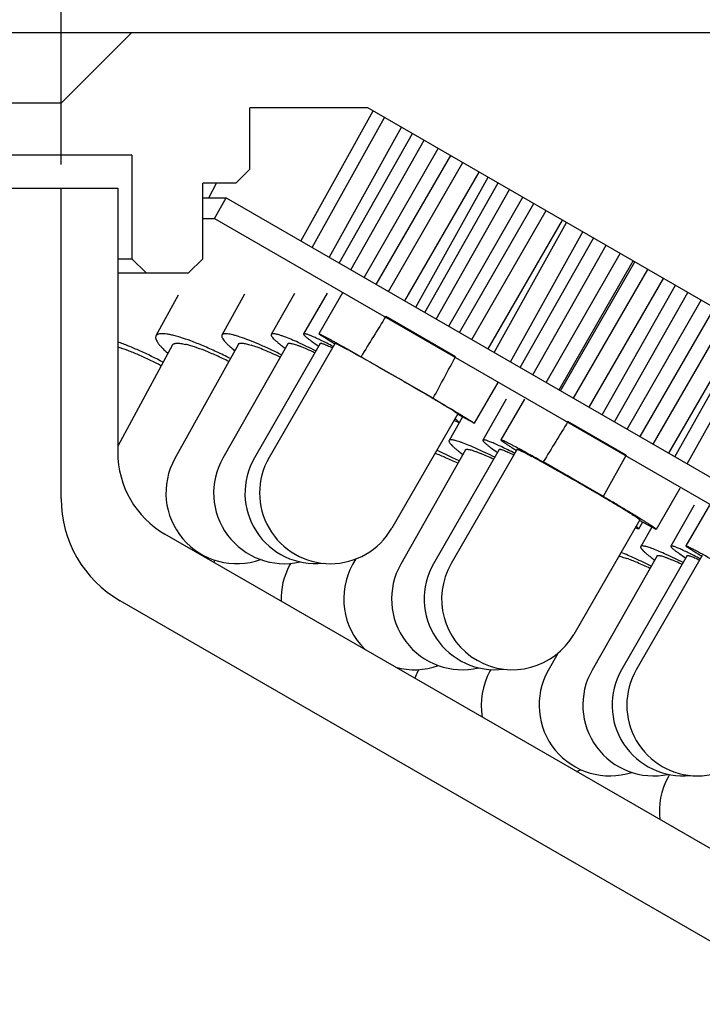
# Model space of a CAD drawing. Header units: millimetres. Extents: x 45 to 253, y -17 to 279.
# Tile 10 of 13: x 176 to 190, y 240 to 261. Entities that reach past the tile are written whole.
import ezdxf
from ezdxf.enums import TextEntityAlignment as Align

# ---------------------------------------------------------------- set-up
doc = ezdxf.new("R2010")
doc.units = ezdxf.units.MM
doc.header["$LTSCALE"] = 23.1
doc.layers.get('0').update_dxf_attribs({"linetype": 'CONTINUOUS'})
doc.layers.add('00_COMPONENTS', color=7, linetype='CONTINUOUS')
doc.layers.add('51__DRAFT_DIMS', color=7, linetype='CONTINUOUS')
doc.styles.get("Standard").update_dxf_attribs({"font": 'simfang.ttf'})
doc.dimstyles.new('DIMSTYLE_2', dxfattribs={"dimtxt": 3, "dimasz": 3, "dimexe": 2.5, "dimexo": 0.5, "dimgap": 0.75, "dimtad": 1, "dimdsep": 46, "dimtxsty": 'STANDARD', "dimblk": '_FILLED', "dimblk1": '_FILLED', "dimblk2": '_FILLED', "dimcen": 0.09, "dimclrt": 3, "dimazin": 2, "dimtp": 0.3, "dimtm": 0.3, "dimtfac": 1, "dimtofl": 0, "dimtmove": 0, "dimatfit": 3, "dimldrblk": '_FILLED', "dimfxl": 1, "dimtolj": 1, "dimarcsym": 0})

# ---------------------------------------------------------------- blocks, each defined once
blk = doc.blocks.new('_FILLED')
at = {"color": 0, "linetype": 'ByBlock'}
blk.add_solid([(0, 0), (-1, 0.1667), (-1, -0.1667)], dxfattribs=at)
blk = doc.blocks.new('*D2')
at = {"layer": '51__DRAFT_DIMS', "color": 4}
for p, q in [((81.638, 257.769), (81.638, 277.08)), ((176.638, 257.769), (176.638, 277.08)), ((81.638, 274.58), (129.138, 274.58)), ((176.638, 274.58), (129.138, 274.58))]:
    blk.add_line(p, q, dxfattribs=at)
at = {"layer": '51__DRAFT_DIMS', "color": 4, "xscale": 3, "yscale": 3, "zscale": 3, "rotation": 180}
blk.add_blockref('_FILLED', (81.638, 274.58), dxfattribs=at)
at = {"layer": '51__DRAFT_DIMS', "color": 4, "xscale": 3, "yscale": 3, "zscale": 3}
blk.add_blockref('_FILLED', (176.638, 274.58), dxfattribs=at)
at = {"layer": '51__DRAFT_DIMS', "color": 3}
blk.add_text('95', height=3, dxfattribs=at).set_placement((131.138, 275.33), align=Align.CENTER)

msp = doc.modelspace()

# ---------------------------------------------------------------- linework, layer by layer
at = {"layer": '00_COMPONENTS', "color": 7}
for p, q in [((50.3385, 260.5688), (208.5389, 260.5688)), ((176.6385, 259.0688), (178.1385, 260.5688)), ((176.6385, 259.0688), (81.6385, 259.0688)), ((176.6385, 257.9688), (176.6385, 259.0688)), ((183.1385, 258.9688), (180.6385, 258.9688)), ((180.6385, 257.6688), (180.6385, 258.9688)), ((181.7194, 256.1454), (183.2516, 258.9035)), ((203.1385, 247.4218), (183.1385, 258.9688)), ((181.9587, 256.0073), (183.4909, 258.7653)), ((182.3196, 255.7989), (183.8518, 258.5569)), ((182.5289, 255.6781), (184.0839, 258.4229)), ((182.7741, 255.5365), (184.3291, 258.2814)), ((183.0603, 255.3712), (184.6301, 258.1075)), ((178.1385, 257.9688), (80.1385, 257.9688)), ((178.1385, 257.9688), (178.1385, 255.7688)), ((183.3155, 255.2239), (184.8922, 257.9562)), ((183.5743, 255.0745), (185.151, 257.8068)), ((180.3385, 257.3688), (180.6385, 257.6688)), ((183.9214, 254.8741), (185.4982, 257.6064)), ((184.1533, 254.7402), (185.6855, 257.4982)), ((80.4385, 257.2688), (177.8385, 257.2688)), ((176.6385, 250.6839), (176.6385, 257.2688)), ((177.8385, 257.2688), (177.8385, 251.6654)), ((180.3385, 257.3688), (179.6385, 257.3688)), ((179.6385, 255.7688), (179.6385, 257.3688)), ((179.7653, 257.0582), (179.9276, 257.3688)), ((184.3419, 254.6313), (185.8969, 257.3762)), ((184.5871, 254.4898), (186.1421, 257.2346)), ((179.6385, 257.0582), (180.1385, 257.0582)), ((179.8885, 256.6252), (180.1385, 257.0582)), ((180.1385, 257.0582), (204.1385, 243.2018)), ((184.8499, 254.338), (186.4197, 257.0743)), ((185.0789, 254.2058), (186.6556, 256.9381)), ((185.3377, 254.0564), (186.9145, 256.7887)), ((179.6385, 256.6252), (179.8885, 256.6252)), ((179.8885, 256.6252), (203.8885, 242.7688)), ((185.6849, 253.856), (187.2616, 256.5883)), ((185.8163, 253.7801), (187.3489, 256.5379)), ((186.1615, 253.5808), (187.6941, 256.3386)), ((186.3645, 253.4636), (187.9184, 256.2091)), ((186.631, 253.3097), (188.1849, 256.0552)), ((177.8385, 255.7688), (178.1385, 255.7688)), ((178.1385, 255.7688), (178.4385, 255.4688)), ((179.3385, 255.4688), (179.6385, 255.7688)), ((186.9181, 253.144), (188.4864, 255.8811)), ((187.1902, 252.9869), (188.7585, 255.724)), ((187.2171, 252.9713), (188.7931, 255.7041)), ((187.4951, 252.8108), (189.0711, 255.5435)), ((177.8385, 255.4688), (179.3385, 255.4688)), ((187.8271, 252.6192), (189.4031, 255.3519)), ((188.0983, 252.4626), (189.6522, 255.2081)), ((179.1164, 254.9995), (178.648, 254.1334)), ((180.527, 255.0183), (180.0458, 254.1522)), ((181.5817, 255.0321), (181.0911, 254.166)), ((182.2736, 255.041), (181.7768, 254.175)), ((182.5981, 255.0452), (182.0983, 254.1792)), ((188.3648, 252.3087), (189.9187, 255.0542)), ((188.6294, 252.1559), (190.1977, 254.8931)), ((188.9034, 251.9977), (190.4794, 254.7305)), ((184.9954, 253.692), (183.5182, 254.5444)), ((189.1815, 251.8372), (190.7574, 254.5699)), ((189.5134, 251.6455), (191.0894, 254.3783)), ((189.6421, 251.5713), (191.1823, 254.3246)), ((189.9001, 251.4223), (191.4404, 254.1757)), ((178.9998, 253.9431), (177.8385, 251.796)), ((180.3955, 253.958), (179.0484, 251.5331)), ((181.4391, 253.9689), (180.0654, 251.544)), ((182.1238, 253.976), (180.7326, 251.5511)), ((182.4448, 253.9793), (181.0454, 251.5544)), ((184.5215, 252.8107), (182.9924, 253.6932)), ((185.8893, 253.1466), (185.3896, 252.2806)), ((186.453, 252.7958), (185.9536, 251.9298)), ((186.0701, 252.7912), (185.5739, 251.9252)), ((185.0431, 252.4798), (183.6438, 250.0549)), ((185.3896, 252.2806), (185.0394, 252.4731)), ((185.146, 252.4145), (185.0737, 252.2885)), ((185.0706, 252.2903), (184.8591, 251.9165)), ((185.0737, 252.2885), (184.963, 252.341)), ((188.6129, 251.602), (187.3763, 252.3156)), ((185.2072, 251.7194), (183.8347, 249.2946)), ((185.9209, 251.7263), (184.5315, 249.3015)), ((186.3001, 251.73), (184.9017, 249.3051)), ((188.6129, 251.602), (188.1236, 250.7296)), ((186.8678, 251.4361), (186.8458, 251.4483)), ((186.8529, 251.4571), (186.8514, 251.458)), ((188.1236, 250.7296), (186.8539, 251.4624)), ((188.123, 250.7282), (188.0977, 250.743)), ((188.1179, 250.7195), (188.1016, 250.729)), ((189.7448, 250.8974), (189.2454, 250.0314)), ((190.0536, 250.5425), (189.5565, 249.6765)), ((190.3764, 250.5462), (189.8767, 249.6802)), ((188.8989, 250.2312), (187.5005, 247.8064)), ((188.9566, 250.1854), (188.871, 250.036)), ((189.2435, 250.0306), (188.8928, 250.2199)), ((189.1515, 250.0803), (188.9179, 249.6692)), ((199.5585, 237.9707), (178.8385, 249.9334)), ((188.8696, 250.0343), (188.8035, 250.0658)), ((188.8696, 250.0343), (188.871, 250.036)), ((189.2435, 250.0306), (189.2454, 250.0314)), ((189.2657, 249.4716), (187.888, 247.0467)), ((189.9034, 249.4774), (188.5114, 247.0525)), ((190.2232, 249.4802), (188.824, 247.0554)), ((179.8987, 249.3773), (179.8761, 249.3343)), ((181.5006, 249.3104), (181.4791, 249.2708)), ((182.882, 249.4044), (182.8153, 249.2844)), ((199.3905, 236.1047), (177.8885, 248.5189)), ((187.1614, 247.4037), (186.9568, 247.0381)), ((184.2172, 247.0585), (184.1922, 247.0117)), ((185.7405, 247.0586), (185.7228, 247.0264)), ((189.5286, 244.8329), (189.4979, 244.7771))]:
    msp.add_line(p, q, dxfattribs=at)
for centre, radius, start, end in [((179.8385, 251.6654), 2, 180, 240), ((181.3706, 250.8046), 1.5, 150.46796, 282.74852), ((182.0337, 250.8046), 1.5, 150.15695, 275.91377), ((182.3446, 250.8046), 1.5, 150.01179, 330.01179), ((174.3164, 228.8383), 25.8496, 61.00688, 61.5907), ((180.3596, 250.8046), 1.5, 150.94579, 289.69044), ((152.0462, 189.3932), 71.1579, 60.181193, 60.715372), ((179.1385, 250.6839), 2.5, 180, 240), ((179.0076, 250.8046), 1.5, 295.98357, 296.76385), ((182.7977, 248.5557), 1.5, 151.52874, 181.63074), ((184.1264, 248.5557), 1.5, 150.93752, 225.3185), ((185.1401, 248.5557), 1.5, 150.49098, 283.34004), ((185.833, 248.5557), 1.5, 150.18802, 277.03), ((186.2011, 248.5557), 1.5, 150.02783, 330.02783), ((184.1264, 248.5557), 1.5, 254.69426, 289.72238), ((185.5157, 246.3057), 1.5, 151.92505, 157.54142), ((187.0383, 246.3057), 1.5, 151.2863, 189.7405), ((188.2659, 246.3057), 1.5, 150.77696, 287.97981), ((189.1922, 246.3057), 1.5, 150.39596, 281.93534), ((189.8123, 246.3057), 1.5, 150.14246, 275.94378), ((190.1233, 246.3057), 1.5, 150.01584, 330.01584), ((187.0383, 246.3057), 1.5, 290.28259, 294.12788), ((190.8131, 244.0557), 1.5, 151.25608, 186.76366)]:
    msp.add_arc(centre, radius, start, end, dxfattribs=at)
for centre, major_axis, ratio, start_param, end_param in [((129.1385, 158.6051), (61.6799, 106.8833), 0.0153966, 0.4654493, 0.4831939), ((129.1385, 158.6051), (61.6799, 106.8833), 0.0153966, -0.4831939, -0.4654493), ((129.1385, 149.6095), (66.9458, 116.0002), 0.0141863, 0.4917013, 0.5072912)]:
    msp.add_ellipse(centre, major_axis=major_axis, ratio=ratio, start_param=start_param, end_param=end_param, dxfattribs=at)
for points, knots in [([(178.648, 254.1334), (178.6435, 254.1252), (178.6384, 254.1045), (178.644, 254.0699), (178.6607, 254.0307), (178.6882, 253.9863), (178.7266, 253.937), (178.7756, 253.8828), (178.835, 253.8242), (178.8789, 253.7846), (178.9025, 253.764)], [0, 0, 0, 0, 0.0601569, 0.1315264, 0.2209965, 0.331767, 0.4650978, 0.6212168, 0.7997645, 1, 1, 1, 1]), ([(180.2262, 253.6534), (180.1287, 253.7028), (179.9379, 253.7959), (179.6583, 253.9208), (179.3996, 254.0243), (179.2, 254.0932), (179.0566, 254.1342), (178.9641, 254.1565), (178.8822, 254.1717), (178.8115, 254.1795), (178.7525, 254.1801), (178.7108, 254.1742), (178.6843, 254.165), (178.6687, 254.1566), (178.6564, 254.1462), (178.6503, 254.1378), (178.648, 254.1334)], [0, 0, 0, 0, 0.1935962, 0.3762058, 0.5423339, 0.6870884, 0.7501572, 0.8064567, 0.855678, 0.897635, 0.9323318, 0.9600839, 0.9716433, 0.9819128, 0.9912183, 1, 1, 1, 1]), ([(180.0458, 254.1522), (180.0441, 254.1491), (180.0415, 254.1419), (180.0407, 254.1299), (180.0428, 254.1164), (180.05, 254.0952), (180.0669, 254.065), (180.0966, 254.0257), (180.137, 253.9809), (180.188, 253.931), (180.2492, 253.8762), (180.2941, 253.8389), (180.3181, 253.8195)], [0, 0, 0, 0, 0.0242356, 0.0505211, 0.0804739, 0.1151892, 0.2012511, 0.3115935, 0.4469834, 0.6073128, 0.7919618, 1, 1, 1, 1]), ([(181.3055, 253.7333), (181.2237, 253.7741), (181.0652, 253.8508), (180.8359, 253.9545), (180.628, 254.0407), (180.4697, 254.0989), (180.3574, 254.1345), (180.2857, 254.1544), (180.2227, 254.1687), (180.1686, 254.1774), (180.1239, 254.1804), (180.0924, 254.1782), (180.0724, 254.1729), (180.0609, 254.1677), (180.0519, 254.1609), (180.0475, 254.1552), (180.0458, 254.1522)], [0, 0, 0, 0, 0.202491, 0.3896298, 0.5570039, 0.70075, 0.7627533, 0.8177406, 0.8654746, 0.9058203, 0.938786, 0.9646545, 0.9751796, 0.9843396, 0.9924582, 1, 1, 1, 1]), ([(181.0911, 254.166), (181.0898, 254.1638), (181.0882, 254.1583), (181.0891, 254.1489), (181.0927, 254.1383), (181.102, 254.1205), (181.1214, 254.0949), (181.1536, 254.0605), (181.1964, 254.0204), (181.2496, 253.9749), (181.313, 253.9242), (181.3591, 253.8894), (181.3837, 253.8711)], [0, 0, 0, 0, 0.0181676, 0.0392526, 0.0651912, 0.0970298, 0.180187, 0.2906045, 0.4284437, 0.5932446, 0.7841349, 1, 1, 1, 1]), ([(182.0326, 253.8176), (181.9685, 253.8496), (181.8456, 253.9097), (181.6696, 253.9916), (181.5129, 254.06), (181.3953, 254.107), (181.3128, 254.1365), (181.2607, 254.1534), (181.2153, 254.1662), (181.1766, 254.1748), (181.1487, 254.1789), (181.1298, 254.1797), (181.1122, 254.179), (181.096, 254.1747), (181.0911, 254.166)], [0, 0, 0, 0, 0.2113396, 0.4031232, 0.5720069, 0.7151017, 0.7762306, 0.8300872, 0.8765021, 0.9153674, 0.946692, 0.9595887, 0.9707084, 1, 1, 1, 1]), ([(181.7768, 254.175), (181.775, 254.1718), (181.7775, 254.1641), (181.7832, 254.1555), (181.7911, 254.146), (181.8015, 254.1352), (181.8148, 254.1227), (181.8307, 254.1087), (181.8571, 254.0868), (181.8969, 254.0559), (181.9771, 253.997), (182.0434, 253.9514), (182.0909, 253.9194)], [0, 0, 0, 0, 0.0266539, 0.0490888, 0.0786426, 0.1155526, 0.1599061, 0.2117222, 0.2709596, 0.4113966, 0.5804633, 1, 1, 1, 1]), ([(182.4041, 253.9092), (182.3593, 253.9321), (182.2744, 253.9751), (182.1539, 254.0343), (182.0485, 254.0839), (181.9705, 254.1186), (181.9164, 254.1411), (181.8827, 254.1542), (181.8535, 254.1647), (181.829, 254.1724), (181.8091, 254.1774), (181.7955, 254.1795), (181.787, 254.1795), (181.7815, 254.1788), (181.7779, 254.1769), (181.7768, 254.175)], [0, 0, 0, 0, 0.2196471, 0.4157172, 0.5859314, 0.7283403, 0.7886095, 0.8413732, 0.8865001, 0.9239193, 0.9536113, 0.9756811, 0.9839853, 0.9906163, 1, 1, 1, 1]), ([(182.4351, 253.9641), (182.4092, 253.9797), (182.3604, 254.0093), (182.2922, 254.051), (182.2339, 254.0871), (182.1917, 254.1137), (182.1632, 254.132), (182.1457, 254.1434), (182.1311, 254.1532), (182.1191, 254.1615), (182.1099, 254.1681), (182.1035, 254.1731), (182.0998, 254.1764), (182.0984, 254.1782), (182.0982, 254.179), (182.0983, 254.1792)], [0, 0, 0, 0, 0.2272514, 0.427445, 0.5992337, 0.7414519, 0.8011657, 0.8531423, 0.8973063, 0.9335862, 0.9619256, 0.9823136, 0.9947998, 0.9981849, 1, 1, 1, 1]), ([(182.0983, 254.1792), (182.0986, 254.1796), (182.1007, 254.1795), (182.1037, 254.1786), (182.1091, 254.1766), (182.1161, 254.1736), (182.1252, 254.1695), (182.136, 254.1644), (182.1488, 254.1581), (182.1694, 254.1477), (182.1998, 254.1321), (182.2415, 254.1101), (182.2901, 254.0841), (182.3455, 254.0541), (182.4073, 254.0204), (182.4753, 253.983), (182.5492, 253.9421), (182.6584, 253.8813), (182.8068, 253.798), (182.9286, 253.7293), (182.9924, 253.6932)], [0, 0, 0, 0, 0.0014554, 0.0048307, 0.0102986, 0.017887, 0.0275972, 0.0394211, 0.0533481, 0.0693663, 0.1075998, 0.1539467, 0.2082002, 0.2701064, 0.3393857, 0.4157153, 0.4987483, 0.5880905, 0.7840589, 1, 1, 1, 1]), ([(178.7604, 253.5005), (178.6806, 253.5426), (178.5216, 253.6225), (178.2847, 253.7303), (178.0579, 253.8222), (177.9095, 253.8738), (177.8383, 253.896)], [0, 0, 0, 0, 0.2694355, 0.5312296, 0.7772566, 1, 1, 1, 1]), ([(178.8008, 253.5753), (178.639, 253.6604), (178.3963, 253.7791), (178.0729, 253.9176), (177.9153, 253.9783), (177.8384, 254.0061)], [0, 0, 0, 0, 0.5199518, 0.7674879, 1, 1, 1, 1]), ([(178.9998, 253.9431), (179.0028, 253.9487), (179.012, 253.9594), (179.0321, 253.9702), (179.0582, 253.977), (179.0903, 253.98), (179.1286, 253.9792), (179.1729, 253.9747), (179.2229, 253.9665), (179.258, 253.959), (179.2764, 253.9547)], [0, 0, 0, 0, 0.0659006, 0.1413019, 0.2326327, 0.3433326, 0.4750614, 0.6284841, 0.8036428, 1, 1, 1, 1]), ([(180.1917, 253.5913), (180.105, 253.6345), (179.9369, 253.7146), (179.6937, 253.8186), (179.5044, 253.8888), (179.3682, 253.9312), (179.3059, 253.9478), (179.2764, 253.9547)], [0, 0, 0, 0, 0.2945309, 0.5661004, 0.8041875, 0.9078707, 1, 1, 1, 1]), ([(180.3955, 253.958), (180.398, 253.9625), (180.4067, 253.9709), (180.4257, 253.9775), (180.4507, 253.9801), (180.4822, 253.9788), (180.5201, 253.9737), (180.5643, 253.9646), (180.6146, 253.9517), (180.65, 253.9412), (180.6686, 253.9353)], [0, 0, 0, 0, 0.0543071, 0.121427, 0.2085109, 0.3185726, 0.4527657, 0.6113403, 0.7940257, 1, 1, 1, 1]), ([(181.277, 253.6826), (181.1663, 253.7358), (181.007, 253.8086), (180.8028, 253.8898), (180.7113, 253.9219), (180.6686, 253.9353)], [0, 0, 0, 0, 0.5587728, 0.7964818, 1, 1, 1, 1]), ([(181.4391, 253.9689), (181.4437, 253.9769), (181.4595, 253.9797), (181.4761, 253.9795), (181.4944, 253.9779), (181.5215, 253.9728), (181.5592, 253.963), (181.6035, 253.9492), (181.6543, 253.9313), (181.6901, 253.9176), (181.709, 253.9102)], [0, 0, 0, 0, 0.0973814, 0.1360119, 0.1811526, 0.2915138, 0.4289969, 0.5933871, 0.784091, 1, 1, 1, 1]), ([(182.01, 253.7777), (181.9564, 253.8031), (181.8568, 253.8489), (181.7558, 253.8917), (181.709, 253.9102)], [0, 0, 0, 0, 0.5409668, 1, 1, 1, 1]), ([(182.1238, 253.976), (182.1251, 253.9782), (182.1306, 253.9797), (182.1379, 253.9795), (182.1464, 253.9783), (182.1566, 253.976), (182.1741, 253.9712), (182.2157, 253.957), (182.2891, 253.9265), (182.3518, 253.8976), (182.3877, 253.8806)], [0, 0, 0, 0, 0.027683, 0.0503153, 0.0799268, 0.1168081, 0.1610586, 0.2717092, 0.5803454, 1, 1, 1, 1]), ([(182.4448, 253.9793), (182.445, 253.9797), (182.4473, 253.9793), (182.4504, 253.9783), (182.4563, 253.976), (182.4639, 253.9726), (182.4737, 253.9679), (182.4855, 253.9622), (182.4994, 253.9552), (182.5218, 253.9437), (182.5547, 253.9264), (182.5998, 253.9023), (182.6522, 253.8739), (182.6895, 253.8534), (182.7093, 253.8425)], [0, 0, 0, 0, 0.0050886, 0.0175719, 0.0379316, 0.066226, 0.1024518, 0.1465572, 0.1984679, 0.2581063, 0.4002113, 0.5720033, 0.7724401, 1, 1, 1, 1]), ([(185.0431, 252.4798), (185.0434, 252.4802), (185.042, 252.4819), (185.0397, 252.4841), (185.0349, 252.4878), (185.0285, 252.4925), (185.0201, 252.4984), (185.0097, 252.5054), (184.9974, 252.5135), (184.9772, 252.5265), (184.9473, 252.5455), (184.9058, 252.5712), (184.8573, 252.601), (184.802, 252.6346), (184.7403, 252.6719), (184.6725, 252.7126), (184.599, 252.7564), (184.491, 252.8205), (184.3455, 252.9062), (184.1608, 253.0144), (183.9659, 253.1279), (183.7655, 253.2439), (183.5647, 253.3595), (183.3101, 253.5052), (183.0258, 253.6665), (182.8069, 253.7889), (182.7093, 253.8425)], [0, 0, 0, 0, 0.00054, 0.0018532, 0.0039933, 0.0069675, 0.010775, 0.0154105, 0.0208673, 0.0271386, 0.0420867, 0.0601623, 0.0812588, 0.1052452, 0.1319782, 0.1612922, 0.1930109, 0.2269386, 0.3005852, 0.3804371, 0.4645481, 0.5508679, 0.6372925, 0.7217152, 0.8764226, 1, 1, 1, 1]), ([(184.5215, 252.8107), (184.5836, 252.7742), (184.702, 252.7044), (184.87, 252.6047), (184.9978, 252.5282), (185.0893, 252.4729), (185.1493, 252.4365), (185.2029, 252.4035), (185.2501, 252.3743), (185.2906, 252.3489), (185.3242, 252.3274), (185.3478, 252.3119), (185.3631, 252.3015), (185.3719, 252.2953), (185.3789, 252.2902), (185.3842, 252.2861), (185.3875, 252.2831), (185.3892, 252.2813), (185.3896, 252.2806)], [0, 0, 0, 0, 0.2122556, 0.4053211, 0.5757666, 0.6515431, 0.7205657, 0.7825244, 0.8371497, 0.8841945, 0.9234575, 0.9547626, 0.9673913, 0.9779864, 0.9865377, 0.9930441, 0.9975151, 1, 1, 1, 1]), ([(185.0737, 252.2885), (185.0735, 252.2906), (185.0717, 252.2954), (185.0643, 252.3069), (185.0478, 252.3246), (185.0201, 252.3497), (184.9978, 252.3679), (184.985, 252.378)], [0, 0, 0, 0, 0.0493704, 0.1182853, 0.3215641, 0.6155014, 1, 1, 1, 1]), ([(184.8591, 251.9165), (184.8578, 251.9142), (184.8561, 251.9086), (184.8568, 251.8991), (184.8603, 251.8882), (184.8695, 251.8703), (184.8888, 251.8444), (184.9208, 251.8097), (184.9634, 251.7694), (185.0165, 251.7236), (185.0797, 251.6728), (185.1257, 251.6377), (185.1502, 251.6194)], [0, 0, 0, 0, 0.0185408, 0.0399349, 0.0661072, 0.0981, 0.1814045, 0.2918004, 0.4294974, 0.5940328, 0.7845789, 1, 1, 1, 1]), ([(185.8256, 251.5603), (185.7599, 251.5931), (185.6341, 251.6547), (185.4537, 251.7385), (185.293, 251.8086), (185.1722, 251.8567), (185.0874, 251.8868), (185.0338, 251.9041), (184.987, 251.9171), (184.9472, 251.926), (184.9146, 251.9305), (184.8918, 251.931), (184.8775, 251.9286), (184.8694, 251.9259), (184.8631, 251.9219), (184.8601, 251.9183), (184.8591, 251.9165)], [0, 0, 0, 0, 0.2105189, 0.4018233, 0.5704822, 0.7135277, 0.7746744, 0.828573, 0.8750418, 0.9139725, 0.9453717, 0.9694477, 0.9789481, 0.9869668, 0.9938169, 1, 1, 1, 1]), ([(185.5739, 251.9252), (185.572, 251.9219), (185.574, 251.9138), (185.5797, 251.9047), (185.5873, 251.8948), (185.5976, 251.8836), (185.6106, 251.8708), (185.6264, 251.8565), (185.6525, 251.8341), (185.692, 251.8026), (185.7717, 251.7429), (185.8376, 251.6968), (185.885, 251.6645)], [0, 0, 0, 0, 0.0281852, 0.0510227, 0.080818, 0.1178657, 0.1622813, 0.2140793, 0.2732332, 0.4133662, 0.5819271, 1, 1, 1, 1]), ([(186.2499, 251.6436), (186.202, 251.668), (186.1109, 251.7139), (185.9816, 251.777), (185.8681, 251.8299), (185.784, 251.8668), (185.7256, 251.8906), (185.6891, 251.9045), (185.6574, 251.9155), (185.6308, 251.9236), (185.6093, 251.9287), (185.5944, 251.9308), (185.5851, 251.9305), (185.5791, 251.9296), (185.5751, 251.9273), (185.5739, 251.9252)], [0, 0, 0, 0, 0.2184157, 0.413873, 0.5839169, 0.7264468, 0.7868519, 0.8397742, 0.8850887, 0.9227085, 0.9526141, 0.9749336, 0.9833811, 0.9901772, 1, 1, 1, 1]), ([(185.9536, 251.9298), (185.9532, 251.9291), (185.9545, 251.9263), (185.9579, 251.9227), (185.9642, 251.9169), (185.973, 251.9098), (185.9847, 251.901), (186.0055, 251.8861), (186.0384, 251.8636), (186.0859, 251.8323), (186.1436, 251.7953), (186.2112, 251.7526), (186.2596, 251.7225), (186.2854, 251.7066)], [0, 0, 0, 0, 0.0061308, 0.0190653, 0.0396932, 0.0681626, 0.1045003, 0.1486713, 0.2602393, 0.4022026, 0.5736101, 0.773327, 1, 1, 1, 1]), ([(186.8514, 251.458), (186.7876, 251.4937), (186.6659, 251.5615), (186.4929, 251.657), (186.3607, 251.7288), (186.2659, 251.7796), (186.2039, 251.8125), (186.1483, 251.8415), (186.0994, 251.8666), (186.0573, 251.8876), (186.0224, 251.9044), (185.9948, 251.9171), (185.9762, 251.9248), (185.9651, 251.9287), (185.9595, 251.9302), (185.956, 251.9308), (185.9539, 251.9303), (185.9536, 251.9298)], [0, 0, 0, 0, 0.2157576, 0.4115255, 0.5837116, 0.6599554, 0.7291606, 0.7910048, 0.8452135, 0.891534, 0.929768, 0.9597446, 0.9813595, 0.9890194, 0.9945951, 0.9981522, 1, 1, 1, 1]), ([(185.0447, 251.4327), (184.9592, 251.4739), (184.7992, 251.5477), (184.6361, 251.6148), (184.5599, 251.6432)], [0, 0, 0, 0, 0.5384182, 1, 1, 1, 1]), ([(185.0732, 251.4832), (185.0318, 251.5038), (184.8744, 251.5812), (184.7152, 251.6549), (184.5967, 251.7062)], [0, 0, 0, 0, 0.2639404, 1, 1, 1, 1]), ([(185.2072, 251.7194), (185.2082, 251.7213), (185.2113, 251.7247), (185.2181, 251.7281), (185.2269, 251.7301), (185.2429, 251.7311), (185.2684, 251.7286), (185.3051, 251.7209), (185.35, 251.7083), (185.4029, 251.6908), (185.4634, 251.6685), (185.5061, 251.6515), (185.5286, 251.6423)], [0, 0, 0, 0, 0.0184889, 0.0398443, 0.0659862, 0.0979595, 0.1812671, 0.2916772, 0.4293913, 0.5939742, 0.7846291, 1, 1, 1, 1]), ([(185.8024, 251.5201), (185.7543, 251.5429), (185.6636, 251.5849), (185.5718, 251.6246), (185.5286, 251.6423)], [0, 0, 0, 0, 0.5330423, 1, 1, 1, 1]), ([(185.9209, 251.7263), (185.9225, 251.7291), (185.929, 251.7308), (185.9377, 251.7306), (185.9478, 251.7292), (185.9599, 251.7265), (185.9808, 251.7208), (186.03, 251.704), (186.1166, 251.6679), (186.1906, 251.6338), (186.2328, 251.6137)], [0, 0, 0, 0, 0.0279007, 0.0506827, 0.0804613, 0.1175205, 0.1619732, 0.2730266, 0.581917, 1, 1, 1, 1]), ([(186.3001, 251.73), (186.3004, 251.7306), (186.3032, 251.7307), (186.3073, 251.7296), (186.3145, 251.7274), (186.3237, 251.7237), (186.3355, 251.7186), (186.3561, 251.7092), (186.3876, 251.6939), (186.4321, 251.6715), (186.4856, 251.6437), (186.5475, 251.611), (186.5914, 251.5874), (186.6147, 251.5748)], [0, 0, 0, 0, 0.0059734, 0.0188768, 0.0395489, 0.0681072, 0.1045588, 0.1488745, 0.260761, 0.4029659, 0.5744734, 0.7740628, 1, 1, 1, 1]), ([(188.1016, 250.729), (187.8915, 250.8529), (187.4815, 251.0908), (187.069, 251.3245), (186.8678, 251.4361)], [0, 0, 0, 0, 0.5145726, 1, 1, 1, 1]), ([(188.8989, 250.2312), (188.8992, 250.2317), (188.8985, 250.2336), (188.8963, 250.236), (188.8925, 250.2397), (188.8842, 250.2466), (188.8694, 250.2577), (188.8464, 250.2737), (188.8167, 250.2936), (188.7805, 250.3172), (188.738, 250.3444), (188.6893, 250.375), (188.6348, 250.4089), (188.5513, 250.4602), (188.4347, 250.5309), (188.2819, 250.6224), (188.1742, 250.6863), (188.1179, 250.7195)], [0, 0, 0, 0, 0.0017865, 0.0053574, 0.0110014, 0.018772, 0.0407142, 0.0711478, 0.1099287, 0.1568611, 0.2116983, 0.2741473, 0.3438779, 0.4205117, 0.5928201, 0.7873755, 1, 1, 1, 1]), ([(189.2454, 250.0314), (189.2458, 250.0321), (189.2447, 250.0347), (189.2415, 250.0381), (189.2359, 250.0434), (189.2278, 250.0499), (189.2172, 250.058), (189.1982, 250.0718), (189.1683, 250.0925), (189.1249, 250.1212), (189.0722, 250.1553), (189.0103, 250.1945), (188.9396, 250.2386), (188.8607, 250.2873), (188.7739, 250.3403), (188.6798, 250.3973), (188.5417, 250.4804), (188.3554, 250.5913), (188.2026, 250.6815), (188.123, 250.7282)], [0, 0, 0, 0, 0.0017438, 0.0053437, 0.0110662, 0.0189596, 0.0290286, 0.041266, 0.0721916, 0.1115622, 0.1591491, 0.2146565, 0.2777491, 0.3480323, 0.4250762, 0.5084002, 0.5974908, 0.7907268, 1, 1, 1, 1]), ([(188.871, 250.036), (188.8725, 250.0387), (188.8717, 250.0449), (188.8679, 250.0523), (188.8628, 250.0598), (188.8558, 250.0684), (188.8428, 250.0823), (188.8316, 250.0928), (188.8235, 250.1001)], [0, 0, 0, 0, 0.1131562, 0.1983706, 0.3073775, 0.4415889, 0.6016214, 1, 1, 1, 1]), ([(188.9179, 249.6692), (188.9168, 249.6671), (188.9153, 249.6619), (188.9165, 249.6531), (188.9204, 249.643), (188.927, 249.6314), (188.9364, 249.6183), (188.9538, 249.5973), (188.9827, 249.5677), (189.026, 249.5285), (189.0797, 249.4839), (189.1436, 249.434), (189.1898, 249.3996), (189.2146, 249.3816)], [0, 0, 0, 0, 0.0169255, 0.0369998, 0.0622088, 0.0935435, 0.1314887, 0.1762898, 0.2867693, 0.4250899, 0.5907093, 0.7827377, 1, 1, 1, 1]), ([(189.8168, 249.3266), (189.6992, 249.3857), (189.5314, 249.4673), (189.3184, 249.5618), (189.2062, 249.6077), (189.1277, 249.6367), (189.0781, 249.6534), (189.035, 249.6662), (188.9983, 249.6751), (188.972, 249.6795), (188.9541, 249.6807), (188.9378, 249.6805), (188.9225, 249.6772), (188.9179, 249.6692)], [0, 0, 0, 0, 0.4052142, 0.5744383, 0.7175525, 0.778596, 0.832322, 0.8785563, 0.917195, 0.9482364, 0.9609597, 0.9718834, 1, 1, 1, 1]), ([(189.5565, 249.6765), (189.5548, 249.6735), (189.5575, 249.6659), (189.5633, 249.6576), (189.5712, 249.6483), (189.5818, 249.6376), (189.5951, 249.6253), (189.6111, 249.6115), (189.6377, 249.5898), (189.6776, 249.5591), (189.7581, 249.5007), (189.8245, 249.4554), (189.872, 249.4235)], [0, 0, 0, 0, 0.0258978, 0.0481471, 0.0775788, 0.1144213, 0.1587582, 0.2105832, 0.2698532, 0.4104517, 0.5797515, 1, 1, 1, 1]), ([(190.181, 249.4076), (190.1364, 249.4306), (190.0517, 249.4738), (189.9316, 249.5332), (189.8265, 249.5832), (189.7488, 249.6183), (189.695, 249.641), (189.6614, 249.6543), (189.6324, 249.665), (189.6081, 249.6729), (189.5884, 249.6781), (189.5749, 249.6805), (189.5665, 249.6807), (189.5612, 249.6801), (189.5575, 249.6783), (189.5565, 249.6765)], [0, 0, 0, 0, 0.2199102, 0.4161977, 0.5865748, 0.7290844, 0.7893842, 0.842152, 0.8872704, 0.9246527, 0.9542707, 0.9762263, 0.9844431, 0.9909567, 1, 1, 1, 1]), ([(189.8767, 249.6802), (189.8763, 249.6795), (189.8781, 249.677), (189.8815, 249.6739), (189.888, 249.6685), (189.8971, 249.6618), (189.909, 249.6534), (189.9235, 249.6434), (189.9409, 249.6319), (189.9692, 249.6133), (190.0113, 249.5865), (190.0694, 249.5501), (190.1374, 249.5081), (190.1861, 249.4784), (190.212, 249.4627)], [0, 0, 0, 0, 0.0053378, 0.01794, 0.0383934, 0.0667684, 0.1030631, 0.1472351, 0.1992091, 0.2589042, 0.4010745, 0.5727788, 0.7728767, 1, 1, 1, 1]), ([(193.1681, 247.7811), (193.1683, 247.7814), (193.168, 247.7825), (193.1659, 247.7849), (193.1607, 247.7896), (193.1516, 247.7966), (193.1386, 247.806), (193.1217, 247.8175), (193.101, 247.8313), (193.0764, 247.8473), (193.0482, 247.8654), (193.0162, 247.8856), (192.9665, 247.9166), (192.8959, 247.9602), (192.8013, 248.0178), (192.6944, 248.0823), (192.5762, 248.153), (192.4479, 248.2293), (192.3107, 248.3104), (192.1139, 248.4262), (191.8561, 248.5768), (191.5395, 248.7602), (191.2222, 248.9425), (190.9628, 249.0904), (190.7641, 249.2028), (190.6252, 249.281), (190.4949, 249.3539), (190.3745, 249.4208), (190.2652, 249.4811), (190.168, 249.5341), (190.0949, 249.5735), (190.0432, 249.6009), (190.0097, 249.6185), (189.9799, 249.6339), (189.9538, 249.6472), (189.9315, 249.6582), (189.913, 249.6671), (189.8984, 249.6737), (189.8878, 249.6781), (189.8812, 249.6802), (189.878, 249.6807), (189.8769, 249.6804), (189.8767, 249.6802)], [0, 0, 0, 0, 0.000266, 0.0007679, 0.0026238, 0.0056573, 0.0098726, 0.0152625, 0.0218171, 0.0295213, 0.0383562, 0.0483022, 0.0593354, 0.0845536, 0.1137698, 0.1467039, 0.1830379, 0.2224233, 0.264481, 0.3088056, 0.4025327, 0.500004, 0.5974751, 0.6912017, 0.7355261, 0.7775834, 0.816968, 0.8533018, 0.8862352, 0.9154506, 0.9406683, 0.9517009, 0.9616469, 0.9704814, 0.9781849, 0.9847394, 0.9901288, 0.9943434, 0.997377, 0.9992326, 0.9997342, 1, 1, 1, 1]), ([(188.4576, 249.4669), (188.4833, 249.4608), (188.5396, 249.4448), (188.595, 249.426), (188.625, 249.4152)], [0, 0, 0, 0, 0.4534396, 1, 1, 1, 1]), ([(189.1406, 249.2518), (189.0283, 249.3079), (188.8173, 249.4094), (188.6025, 249.503), (188.5017, 249.5434)], [0, 0, 0, 0, 0.5363267, 1, 1, 1, 1]), ([(189.2657, 249.4716), (189.2666, 249.4732), (189.2696, 249.4763), (189.2759, 249.479), (189.2842, 249.4805), (189.2994, 249.4809), (189.3237, 249.4775), (189.3588, 249.4692), (189.4019, 249.4561), (189.4528, 249.4383), (189.5112, 249.4157), (189.5523, 249.3987), (189.5741, 249.3895)], [0, 0, 0, 0, 0.0170842, 0.0372856, 0.0625729, 0.0939492, 0.1766636, 0.287076, 0.4252859, 0.5908102, 0.7828342, 1, 1, 1, 1]), ([(189.9034, 249.4774), (189.9047, 249.4796), (189.9101, 249.4808), (189.9173, 249.4805), (189.9257, 249.4792), (189.9358, 249.4768), (189.9531, 249.4718), (189.9794, 249.4626), (190.0162, 249.448), (190.0794, 249.4209), (190.1297, 249.3974), (190.1655, 249.3804)], [0, 0, 0, 0, 0.0268813, 0.0493093, 0.0787856, 0.1155757, 0.1597903, 0.2704894, 0.4106022, 0.5795077, 1, 1, 1, 1]), ([(189.114, 249.2048), (189.0264, 249.2469), (188.8994, 249.3055), (188.7355, 249.3738), (188.6605, 249.4025), (188.625, 249.4152)], [0, 0, 0, 0, 0.5478692, 0.787518, 1, 1, 1, 1]), ([(189.7951, 249.2894), (189.7753, 249.2988), (189.7021, 249.3333), (189.6283, 249.3665), (189.5741, 249.3895)], [0, 0, 0, 0, 0.2717428, 1, 1, 1, 1])]:
    msp.add_open_spline(points, degree=3, knots=knots, dxfattribs=at)

# ---------------------------------------------------------------- dimensions: what is measured, and where the dimension line sits
at = {"layer": '51__DRAFT_DIMS', "color": 4}
dim = msp.add_linear_dim(base=(176.6385, 274.5803), p1=(81.6385, 257.2688), p2=(176.6385, 257.2688), text='%%c<>', dimstyle='DIMSTYLE_2', dxfattribs=at)
dim.commit()
dim.dimension.update_dxf_attribs({"geometry": '*D2', "text_midpoint": (131.1385, 274.5803), "dimtype": 160})

doc.saveas('drawing.dxf')
